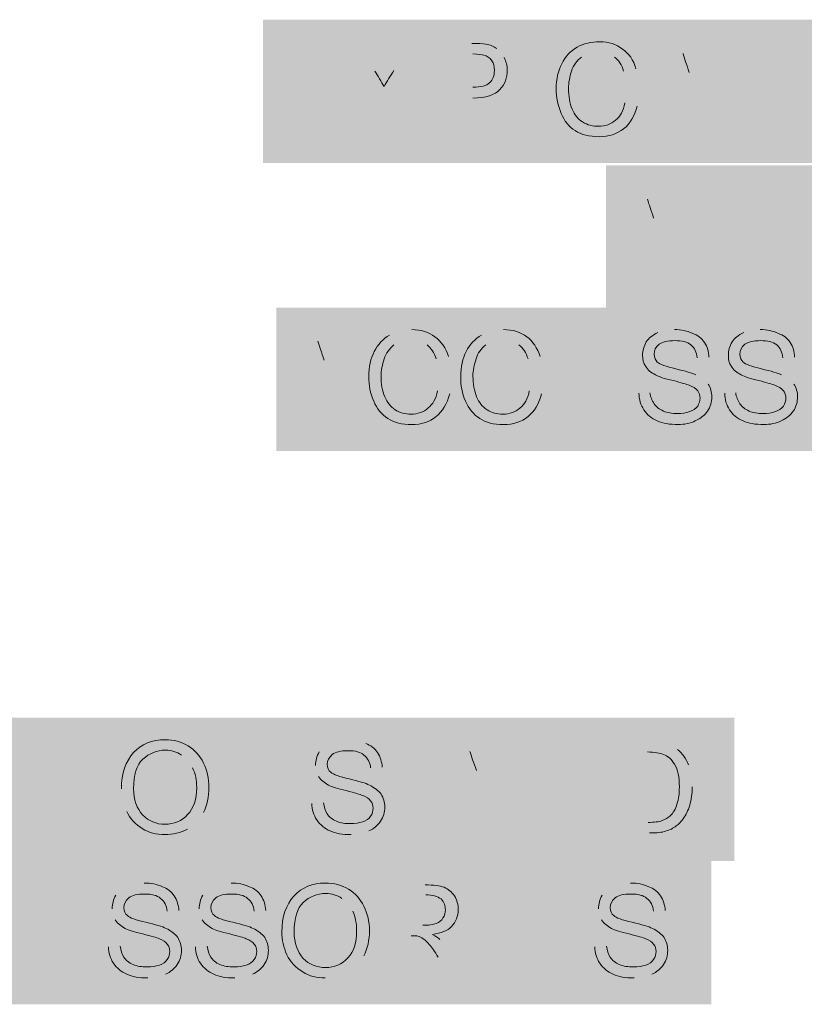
# Model space of a CAD drawing. Header units: inches. Extents: x -455 to 219, y -7 to 215.
# Tile 17 of 33: x -303 to -286, y 33 to 55. Entities that reach past the tile are written whole.
import ezdxf

# ---------------------------------------------------------------- set-up
doc = ezdxf.new("R2010")
doc.units = ezdxf.units.IN
doc.header["$MEASUREMENT"] = 0
doc.layers.add('PDF_Geometry', color=7, linetype='Continuous')
doc.layers.add('PDF_Solid Fills', color=7, linetype='Continuous')

msp = doc.modelspace()

# ---------------------------------------------------------------- hatches: boundary and pattern name
at = {"layer": 'PDF_Solid Fills', "transparency": 33554559}
for points in [[(-296.924466, 52.058584), (-296.924466, 53.847632), (-297.602136, 53.847632), (-297.602136, 54.07804), (-295.989282, 54.07804), (-295.989282, 53.847632), (-296.666951, 53.847632), (-296.666951, 52.058584)], [(-287.152468, 52.058584), (-287.152468, 54.07804), (-286.8814, 54.07804), (-286.8814, 52.288992), (-285.892002, 52.288992), (-285.892002, 52.058584)], [(-287.965671, 48.832876), (-287.965671, 50.852332), (-287.68105, 50.852332), (-286.623885, 49.266584), (-286.623885, 50.852332), (-286.366371, 50.852332), (-286.366371, 48.832876), (-286.637439, 48.832876), (-287.708157, 50.418623), (-287.708157, 48.832876)], [(-291.177826, 45.688488), (-291.177826, 47.707944), (-289.714059, 47.707944), (-289.714059, 47.477536), (-290.906758, 47.477536), (-290.906758, 46.85408), (-289.79538, 46.85408), (-289.79538, 46.610119), (-290.906758, 46.610119), (-290.906758, 45.918896), (-289.659846, 45.918896), (-289.659846, 45.688488)], [(-302.752426, 36.612192), (-302.752426, 38.40124), (-303.416542, 38.40124), (-303.416542, 38.631648), (-301.817242, 38.631648), (-301.817242, 38.40124), (-302.481358, 38.40124), (-302.481358, 36.612192)], [(-298.523766, 36.612192), (-298.523766, 38.631648), (-298.252699, 38.631648), (-297.18198, 37.0459), (-297.18198, 38.631648), (-296.924466, 38.631648), (-296.924466, 36.612192), (-297.209087, 36.612192), (-298.266252, 38.197939), (-298.266252, 36.612192)], [(-291.882603, 36.612192), (-291.882603, 38.631648), (-291.611535, 38.631648), (-290.540816, 37.0459), (-290.540816, 38.631648), (-290.283302, 38.631648), (-290.283302, 36.612192), (-290.567923, 36.612192), (-291.625088, 38.197939), (-291.625088, 36.612192)], [(-302.88796, 33.440697), (-302.88796, 35.460153), (-301.424193, 35.460153), (-301.424193, 35.229745), (-302.616892, 35.229745), (-302.616892, 34.606289), (-301.49196, 34.606289), (-301.49196, 34.362328), (-302.616892, 34.362328), (-302.616892, 33.671105), (-301.36998, 33.671105), (-301.36998, 33.440697)], [(-292.126564, 33.440697), (-292.126564, 35.460153), (-290.662797, 35.460153), (-290.662797, 35.229745), (-291.855496, 35.229745), (-291.855496, 34.606289), (-290.730564, 34.606289), (-290.730564, 34.362328), (-291.855496, 34.362328), (-291.855496, 33.671105), (-290.608583, 33.671105), (-290.608583, 33.440697)]]:
    msp.add_hatch(color=256, dxfattribs=at).paths.add_polyline_path(points)
h = msp.add_hatch(color=256, dxfattribs=at)
h.paths.add_polyline_path([(-295.135418, 52.058584), (-295.135418, 52.912448), (-295.921515, 54.07804), (-295.596233, 54.07804), (-295.189631, 53.468137)], flags=0)
h.paths.add_polyline_path([(-294.769476, 53.48169), (-294.376427, 54.07804), (-294.064699, 54.07804), (-294.86435, 52.912448), (-294.86435, 52.058584), (-295.135418, 52.058584)], flags=0)
h = msp.add_hatch(color=256, dxfattribs=at)
h.paths.add_polyline_path([(-293.807185, 52.058584), (-293.807185, 54.07804), (-293.048195, 54.07804)], flags=0)
h.paths.add_polyline_path([(-292.329865, 53.766312, 0.109772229), (-292.492505, 53.969613)], flags=0)
h.paths.add_polyline_path([(-293.021088, 52.871788), (-293.54967, 52.871788), (-293.54967, 52.058584), (-293.807185, 52.058584)], flags=0)
h.paths.add_polyline_path([(-293.54967, 53.115749), (-293.021088, 53.115749)], flags=0)
h.paths.add_polyline_path([(-293.021088, 53.847632), (-293.54967, 53.847632), (-293.54967, 53.115749)], flags=0)
h = msp.add_hatch(color=256, dxfattribs=at)
h.paths.add_polyline_path([(-289.293904, 52.058584), (-288.507807, 54.07804), (-288.223186, 54.07804), (-287.396429, 52.058584), (-287.694603, 52.058584), (-287.938565, 52.668487), (-288.778875, 52.668487), (-289.009283, 52.058584)], flags=0)
h.paths.add_polyline_path([(-288.711108, 52.885341), (-288.019885, 52.885341), (-288.236739, 53.44103)], flags=0)
h.paths.add_polyline_path([(-288.4807, 53.48169, 0.02476539), (-288.372273, 53.861185)], flags=0)
h.paths.add_polyline_path([(-288.4807, 53.48169), (-288.711108, 52.885341)], flags=0)
h = msp.add_hatch(color=256, dxfattribs=at)
h.paths.add_polyline_path([(-289.659846, 52.76336), (-289.388778, 52.695593)], flags=0)
h.paths.add_polyline_path([(-289.415885, 53.522351), (-289.686953, 53.468137)], flags=0)
h.paths.add_polyline_path([(-289.890253, 53.779865, 0.162421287), (-290.229088, 53.888292)], flags=0)
h.paths.add_polyline_path([(-290.229088, 53.888292, 0.140263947), (-290.622137, 53.779865)], flags=0)
h = msp.add_hatch(color=256, dxfattribs=at)
h.paths.add_polyline_path([(-290.080001, 48.832876), (-289.307457, 50.852332), (-289.009283, 50.852332), (-288.182526, 48.832876), (-288.494254, 48.832876), (-288.724661, 49.442778), (-289.578525, 49.442778), (-289.79538, 48.832876)], flags=0)
h.paths.add_polyline_path([(-289.497205, 49.659633), (-288.805982, 49.659633), (-289.022836, 50.215322)], flags=0)
h.paths.add_polyline_path([(-289.266797, 50.255982, 0.02476539), (-289.15837, 50.635477)], flags=0)
h.paths.add_polyline_path([(-289.266797, 50.255982), (-289.497205, 49.659633)], flags=0)
h = msp.add_hatch(color=256, dxfattribs=at)
h.paths.add_polyline_path([(-285.919109, 48.832876), (-285.919109, 50.852332), (-285.227885, 50.852332)], flags=0)
h.paths.add_polyline_path([(-284.861944, 50.825225, 0.0410016), (-285.227885, 50.852332)], flags=0)
h.paths.add_polyline_path([(-284.563769, 50.676137, 0.10911096), (-284.861944, 50.825225)], flags=0)
h.paths.add_polyline_path([(-285.187225, 48.832876), (-285.919109, 48.832876)], flags=0)
h.paths.add_polyline_path([(-285.661594, 49.063283), (-285.227885, 49.063283)], flags=0)
h.paths.add_polyline_path([(-285.227885, 50.621924), (-285.661594, 50.621924), (-285.661594, 49.063283)], flags=0)
h = msp.add_hatch(color=256, dxfattribs=at)
h.paths.add_polyline_path([(-293.807185, 46.393264), (-293.536117, 46.325497)], flags=0)
h.paths.add_polyline_path([(-294.376427, 47.748604, 0.127463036), (-294.86435, 47.626623)], flags=0)
h.paths.add_polyline_path([(-293.563224, 47.152255), (-293.834292, 47.098041)], flags=0)
h.paths.add_polyline_path([(-294.037593, 47.409769, 0.162421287), (-294.376427, 47.518196)], flags=0)
h.paths.add_polyline_path([(-294.376427, 47.518196, 0.140263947), (-294.769476, 47.409769)], flags=0)
h = msp.add_hatch(color=256, dxfattribs=at)
h.paths.add_polyline_path([(-291.774175, 46.393264), (-291.503108, 46.325497)], flags=0)
h.paths.add_polyline_path([(-292.343418, 47.748604, 0.127463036), (-292.83134, 47.626623)], flags=0)
h.paths.add_polyline_path([(-291.530214, 47.152255), (-291.801282, 47.098041)], flags=0)
h.paths.add_polyline_path([(-292.004583, 47.409769, 0.162421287), (-292.343418, 47.518196)], flags=0)
h.paths.add_polyline_path([(-292.343418, 47.518196, 0.140263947), (-292.736467, 47.409769)], flags=0)
h = msp.add_hatch(color=256, dxfattribs=at)
h.paths.add_polyline_path([(-289.348118, 46.339051), (-289.104157, 46.352604)], flags=0)
h.paths.add_polyline_path([(-288.562021, 47.748604, 0.090652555), (-288.927962, 47.680837)], flags=0)
h.paths.add_polyline_path([(-287.803031, 47.138701), (-288.060545, 47.125148)], flags=0)
h.paths.add_polyline_path([(-287.816584, 46.542352, 0.120427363), (-288.087652, 46.745653)], flags=0)
h = msp.add_hatch(color=256, dxfattribs=at)
h.paths.add_polyline_path([(-287.450642, 46.339051), (-287.206681, 46.352604)], flags=0)
h.paths.add_polyline_path([(-286.664545, 47.748604, 0.090652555), (-287.030487, 47.680837)], flags=0)
h.paths.add_polyline_path([(-285.905555, 47.138701), (-286.16307, 47.125148)], flags=0)
h.paths.add_polyline_path([(-285.919109, 46.542352, 0.120427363), (-286.190176, 46.745653)], flags=0)
h = msp.add_hatch(color=256, dxfattribs=at)
h.paths.add_polyline_path([(-297.371728, 45.688488), (-296.599184, 47.707944), (-296.30101, 47.707944), (-295.474252, 45.688488), (-295.785981, 45.688488), (-296.016388, 46.298391), (-296.870252, 46.298391), (-297.087107, 45.688488)], flags=0)
h.paths.add_polyline_path([(-296.788932, 46.515245), (-296.097709, 46.515245), (-296.314563, 47.070934)], flags=0)
h.paths.add_polyline_path([(-296.558524, 47.111594, 0.02476539), (-296.450097, 47.491089)], flags=0)
h.paths.add_polyline_path([(-296.558524, 47.111594), (-296.788932, 46.515245)], flags=0)
h = msp.add_hatch(color=256, dxfattribs=at)
h.paths.add_polyline_path([(-296.585631, 37.262755), (-296.328116, 37.276308)], flags=0)
h.paths.add_polyline_path([(-296.504311, 38.103065, 0.126796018), (-296.436544, 37.859104)], flags=0)
h.paths.add_polyline_path([(-296.165476, 38.604541, 0.106354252), (-296.42299, 38.40124)], flags=0)
h.paths.add_polyline_path([(-295.785981, 38.672308, 0.087269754), (-296.165476, 38.604541)], flags=0)
h.paths.add_polyline_path([(-295.392932, 38.590987, 0.109555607), (-295.785981, 38.672308)], flags=0)
h.paths.add_polyline_path([(-295.02699, 38.062405), (-295.284505, 38.048852)], flags=0)
h.paths.add_polyline_path([(-295.718214, 36.571531, 0.109555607), (-295.325165, 36.652852)], flags=0)
h = msp.add_hatch(color=256, dxfattribs=at)
h.paths.add_polyline_path([(-294.010486, 36.612192), (-293.224389, 38.631648), (-292.939767, 38.631648), (-292.11301, 36.612192), (-292.411185, 36.612192), (-292.655146, 37.222094), (-293.495457, 37.222094), (-293.725864, 36.612192)], flags=0)
h.paths.add_polyline_path([(-293.414136, 37.438949), (-292.736467, 37.438949), (-292.939767, 37.994638)], flags=0)
h.paths.add_polyline_path([(-293.197282, 38.035298, 0.02476539), (-293.088855, 38.414793)], flags=0)
h.paths.add_polyline_path([(-293.197282, 38.035298), (-293.414136, 37.438949)], flags=0)
h = msp.add_hatch(color=256, dxfattribs=at)
h.paths.add_polyline_path([(-289.849593, 36.612192), (-289.849593, 38.631648), (-289.15837, 38.631648)], flags=0)
h.paths.add_polyline_path([(-288.792428, 38.604541, 0.0410016), (-289.15837, 38.631648)], flags=0)
h.paths.add_polyline_path([(-288.494254, 38.455453, 0.122929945), (-288.792428, 38.604541)], flags=0)
h.paths.add_polyline_path([(-288.168972, 37.628696, 0.087901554), (-288.250293, 38.116619)], flags=0)
h.paths.add_polyline_path([(-289.11771, 36.612192), (-289.849593, 36.612192)], flags=0)
h.paths.add_polyline_path([(-289.578525, 36.842599), (-289.144817, 36.842599)], flags=0)
h.paths.add_polyline_path([(-289.15837, 38.40124), (-289.578525, 38.40124), (-289.578525, 36.842599)], flags=0)
h = msp.add_hatch(color=256, dxfattribs=at)
h.paths.add_polyline_path([(-299.33697, 36.693512, 0.155382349), (-298.984582, 37.059454)], flags=0)
h.paths.add_polyline_path([(-300.800737, 37.588036, 0.119491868), (-300.678756, 37.086561)], flags=0)
h.paths.add_polyline_path([(-299.228543, 38.048852, 0.152961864), (-299.472504, 38.333473)], flags=0)
h = msp.add_hatch(color=256, dxfattribs=at)
h.paths.add_polyline_path([(-301.085358, 34.09126), (-300.827844, 34.104813)], flags=0)
h.paths.add_polyline_path([(-301.004038, 34.931571, 0.126796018), (-300.936271, 34.687609)], flags=0)
h.paths.add_polyline_path([(-300.665203, 35.433046, 0.106354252), (-300.922718, 35.229745)], flags=0)
h.paths.add_polyline_path([(-300.299261, 35.500813, 0.090652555), (-300.665203, 35.433046)], flags=0)
h.paths.add_polyline_path([(-299.526718, 34.89091), (-299.784232, 34.877357)], flags=0)
h.paths.add_polyline_path([(-300.217941, 33.400037, 0.109555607), (-299.824892, 33.481357)], flags=0)
h = msp.add_hatch(color=256, dxfattribs=at)
h.paths.add_polyline_path([(-299.160776, 34.09126), (-298.903262, 34.104813)], flags=0)
h.paths.add_polyline_path([(-299.079456, 34.931571, 0.126796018), (-299.011689, 34.687609)], flags=0)
h.paths.add_polyline_path([(-298.740621, 35.433046, 0.106354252), (-298.998135, 35.229745)], flags=0)
h.paths.add_polyline_path([(-298.374679, 35.500813, 0.090652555), (-298.740621, 35.433046)], flags=0)
h.paths.add_polyline_path([(-297.602136, 34.89091), (-297.85965, 34.877357)], flags=0)
h.paths.add_polyline_path([(-298.293359, 33.400037, 0.109555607), (-297.90031, 33.481357)], flags=0)
h = msp.add_hatch(color=256, dxfattribs=at)
h.paths.add_polyline_path([(-294.972777, 33.440697), (-294.972777, 35.460153), (-294.078253, 35.460153)], flags=0)
h.paths.add_polyline_path([(-293.536117, 33.982833, 0.055136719), (-293.752971, 34.253901)], flags=0)
h.paths.add_polyline_path([(-293.536117, 33.982833), (-293.183729, 33.440697), (-293.522564, 33.440697), (-293.793631, 33.860852)], flags=0)
h.paths.add_polyline_path([(-294.389981, 34.335221), (-294.701709, 34.335221), (-294.701709, 33.440697), (-294.972777, 33.440697)], flags=0)
h.paths.add_polyline_path([(-294.701709, 34.565629), (-294.132466, 34.565629)], flags=0)
h.paths.add_polyline_path([(-294.064699, 35.243299), (-294.701709, 35.243299), (-294.701709, 34.565629)], flags=0)
h = msp.add_hatch(color=256, dxfattribs=at)
h.paths.add_polyline_path([(-290.323962, 34.09126), (-290.066448, 34.104813)], flags=0)
h.paths.add_polyline_path([(-290.242642, 34.931571, 0.126796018), (-290.174875, 34.687609)], flags=0)
h.paths.add_polyline_path([(-289.903807, 35.433046, 0.106354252), (-290.161321, 35.229745)], flags=0)
h.paths.add_polyline_path([(-289.537865, 35.500813, 0.090652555), (-289.903807, 35.433046)], flags=0)
h.paths.add_polyline_path([(-288.765322, 34.89091), (-289.022836, 34.877357)], flags=0)
h.paths.add_polyline_path([(-289.456545, 33.400037, 0.109555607), (-289.063496, 33.481357)], flags=0)
h = msp.add_hatch(color=256, dxfattribs=at)
h.paths.add_polyline_path([(-295.785981, 33.522017, 0.155382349), (-295.433592, 33.887959)], flags=0)
h.paths.add_polyline_path([(-296.287456, 33.400037, 0.119491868), (-295.785981, 33.522017)], flags=0)
h.paths.add_polyline_path([(-295.677553, 34.877357, 0.152961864), (-295.921515, 35.161978)], flags=0)

# ---------------------------------------------------------------- linework, layer by layer
at = {"layer": 'PDF_Geometry', "lineweight": 9}
for points in [[(-293.048195, 54.07804), (-292.912661, 54.07804), (-292.804234, 54.07804), (-292.736467, 54.064486)], [(-292.736467, 54.064486), (-292.641593, 54.050933), (-292.560272, 54.010273), (-292.492505, 53.969613)], [(-290.717011, 53.996719), (-290.567923, 54.07804), (-290.405283, 54.1187), (-290.215535, 54.1187)], [(-290.215535, 54.1187), (-290.012234, 54.1187), (-289.849593, 54.064486), (-289.714059, 53.956059)], [(-292.777127, 53.820525), (-292.817787, 53.834079), (-292.899107, 53.847632), (-293.021088, 53.847632)], [(-292.600933, 53.698545), (-292.655146, 53.766312), (-292.70936, 53.806972), (-292.777127, 53.820525)], [(-291.055846, 53.630778), (-290.974525, 53.793418), (-290.866098, 53.915399), (-290.717011, 53.996719)], [(-289.714059, 53.956059), (-289.564972, 53.861185), (-289.470098, 53.712098), (-289.415885, 53.522351)], [(-288.236739, 53.44103), (-288.290953, 53.617224), (-288.345166, 53.752758), (-288.372273, 53.861185)], [(-292.546719, 53.48169), (-292.546719, 53.576564), (-292.560272, 53.644331), (-292.600933, 53.698545)], [(-292.329865, 53.766312), (-292.289205, 53.684991), (-292.262098, 53.590117), (-292.262098, 53.495244)], [(-291.177826, 53.075088), (-291.177826, 53.291943), (-291.137166, 53.48169), (-291.055846, 53.630778)], [(-290.622137, 53.779865), (-290.717011, 53.698545), (-290.798331, 53.603671), (-290.838991, 53.468137)], [(-289.686953, 53.468137), (-289.727613, 53.603671), (-289.79538, 53.712098), (-289.890253, 53.779865)], [(-295.189631, 53.468137), (-295.121864, 53.35971), (-295.054097, 53.237729), (-294.98633, 53.129302)], [(-294.98633, 53.129302), (-294.932117, 53.237729), (-294.850796, 53.346156), (-294.769476, 53.48169)], [(-292.655146, 53.210622), (-292.573826, 53.278389), (-292.546719, 53.373263), (-292.546719, 53.48169)], [(-292.262098, 53.495244), (-292.262098, 53.31905), (-292.316311, 53.169962), (-292.424738, 53.061535)], [(-290.838991, 53.468137), (-290.879651, 53.346156), (-290.906758, 53.210622), (-290.906758, 53.088642)], [(-293.021088, 53.115749), (-292.844894, 53.115749), (-292.722913, 53.142855), (-292.655146, 53.210622)], [(-292.424738, 53.061535), (-292.533166, 52.939555), (-292.736467, 52.871788), (-293.021088, 52.871788)], [(-291.069399, 52.532953), (-291.137166, 52.709147), (-291.177826, 52.885341), (-291.177826, 53.075088)], [(-290.906758, 53.088642), (-290.906758, 52.912448), (-290.879651, 52.76336), (-290.825438, 52.627826)], [(-289.863147, 52.383865), (-289.768273, 52.465186), (-289.686953, 52.587166), (-289.659846, 52.76336)], [(-290.757671, 52.153458), (-290.893205, 52.234778), (-291.001632, 52.370312), (-291.069399, 52.532953)], [(-290.825438, 52.627826), (-290.771224, 52.505846), (-290.703457, 52.410972), (-290.59503, 52.343205)], [(-289.388778, 52.695593), (-289.442991, 52.478739), (-289.537865, 52.302545), (-289.686953, 52.194118)], [(-290.59503, 52.343205), (-290.486603, 52.275438), (-290.364622, 52.248331), (-290.242642, 52.248331)], [(-290.242642, 52.248331), (-290.093554, 52.248331), (-289.971574, 52.288992), (-289.863147, 52.383865)], [(-290.229088, 52.017924), (-290.445943, 52.017924), (-290.622137, 52.058584), (-290.757671, 52.153458)], [(-289.686953, 52.194118), (-289.83604, 52.072137), (-290.012234, 52.017924), (-290.229088, 52.017924)], [(-289.022836, 50.215322), (-289.07705, 50.391516), (-289.131263, 50.52705), (-289.15837, 50.635477)], [(-294.376427, 47.748604), (-294.173127, 47.748604), (-293.996932, 47.69439), (-293.861398, 47.585963)], [(-292.343418, 47.748604), (-292.140117, 47.748604), (-291.963923, 47.69439), (-291.828389, 47.585963)], [(-288.562021, 47.748604), (-288.412933, 47.748604), (-288.277399, 47.721497), (-288.168972, 47.667284)], [(-286.664545, 47.748604), (-286.515458, 47.748604), (-286.379924, 47.721497), (-286.271497, 47.667284)], [(-295.203185, 47.260682), (-295.121864, 47.423322), (-295.013437, 47.545303), (-294.86435, 47.626623)], [(-293.861398, 47.585963), (-293.725864, 47.491089), (-293.617437, 47.342002), (-293.563224, 47.152255)], [(-293.170175, 47.260682), (-293.088855, 47.423322), (-292.980428, 47.545303), (-292.83134, 47.626623)], [(-291.828389, 47.585963), (-291.692855, 47.491089), (-291.597981, 47.342002), (-291.530214, 47.152255)], [(-289.185477, 47.477536), (-289.131263, 47.558856), (-289.049943, 47.626623), (-288.927962, 47.680837)], [(-288.548467, 47.504643), (-288.711108, 47.504643), (-288.833089, 47.477536), (-288.900856, 47.423322)], [(-288.196079, 47.409769), (-288.277399, 47.477536), (-288.39938, 47.504643), (-288.548467, 47.504643)], [(-288.168972, 47.667284), (-288.046992, 47.626623), (-287.965671, 47.558856), (-287.897904, 47.463983)], [(-287.288002, 47.477536), (-287.233788, 47.558856), (-287.152468, 47.626623), (-287.030487, 47.680837)], [(-286.650992, 47.504643), (-286.813633, 47.504643), (-286.935613, 47.477536), (-287.00338, 47.423322)], [(-286.298604, 47.409769), (-286.379924, 47.477536), (-286.501905, 47.504643), (-286.650992, 47.504643)], [(-286.271497, 47.667284), (-286.149516, 47.626623), (-286.068196, 47.558856), (-286.000429, 47.463983)], [(-296.314563, 47.070934), (-296.368777, 47.247128), (-296.42299, 47.382662), (-296.450097, 47.491089)], [(-294.769476, 47.409769), (-294.86435, 47.328449), (-294.94567, 47.233575), (-294.98633, 47.098041)], [(-293.834292, 47.098041), (-293.874952, 47.233575), (-293.942719, 47.342002), (-294.037593, 47.409769)], [(-292.736467, 47.409769), (-292.844894, 47.328449), (-292.912661, 47.233575), (-292.953321, 47.098041)], [(-291.801282, 47.098041), (-291.841942, 47.233575), (-291.909709, 47.342002), (-292.004583, 47.409769)], [(-289.266797, 47.179361), (-289.266797, 47.287789), (-289.23969, 47.382662), (-289.185477, 47.477536)], [(-288.900856, 47.423322), (-288.982176, 47.355556), (-289.009283, 47.287789), (-289.009283, 47.206468)], [(-288.060545, 47.125148), (-288.074098, 47.247128), (-288.114759, 47.342002), (-288.196079, 47.409769)], [(-287.897904, 47.463983), (-287.830137, 47.369109), (-287.803031, 47.260682), (-287.803031, 47.138701)], [(-287.369322, 47.179361), (-287.369322, 47.287789), (-287.342215, 47.382662), (-287.288002, 47.477536)], [(-287.00338, 47.423322), (-287.084701, 47.355556), (-287.111807, 47.287789), (-287.111807, 47.206468)], [(-286.16307, 47.125148), (-286.176623, 47.247128), (-286.217283, 47.342002), (-286.298604, 47.409769)], [(-286.000429, 47.463983), (-285.932662, 47.369109), (-285.905555, 47.260682), (-285.905555, 47.138701)], [(-295.325165, 46.704993), (-295.325165, 46.921847), (-295.284505, 47.111594), (-295.203185, 47.260682)], [(-294.98633, 47.098041), (-295.02699, 46.97606), (-295.054097, 46.840526), (-295.054097, 46.718546)], [(-293.292156, 46.704993), (-293.292156, 46.921847), (-293.251496, 47.111594), (-293.170175, 47.260682)], [(-292.953321, 47.098041), (-292.993981, 46.97606), (-293.021088, 46.840526), (-293.021088, 46.718546)], [(-289.19903, 46.9354), (-289.253244, 47.003167), (-289.266797, 47.098041), (-289.266797, 47.179361)], [(-289.009283, 47.206468), (-289.009283, 47.125148), (-288.982176, 47.070934), (-288.941516, 47.030274)], [(-287.301555, 46.9354), (-287.355768, 47.003167), (-287.369322, 47.098041), (-287.369322, 47.179361)], [(-287.111807, 47.206468), (-287.111807, 47.125148), (-287.084701, 47.070934), (-287.04404, 47.030274)], [(-288.982176, 46.745653), (-289.07705, 46.799866), (-289.15837, 46.85408), (-289.19903, 46.9354)], [(-288.941516, 47.030274), (-288.887302, 46.97606), (-288.751768, 46.9354), (-288.534914, 46.881187)], [(-288.534914, 46.881187), (-288.31806, 46.826973), (-288.168972, 46.786313), (-288.087652, 46.745653)], [(-287.084701, 46.745653), (-287.179574, 46.799866), (-287.260895, 46.85408), (-287.301555, 46.9354)], [(-287.04404, 47.030274), (-286.989827, 46.97606), (-286.854293, 46.9354), (-286.637439, 46.881187)], [(-286.637439, 46.881187), (-286.420584, 46.826973), (-286.271497, 46.786313), (-286.190176, 46.745653)], [(-295.216738, 46.162857), (-295.298058, 46.339051), (-295.325165, 46.515245), (-295.325165, 46.704993)], [(-295.054097, 46.718546), (-295.054097, 46.542352), (-295.02699, 46.393264), (-294.972777, 46.25773)], [(-293.183729, 46.162857), (-293.265049, 46.339051), (-293.292156, 46.515245), (-293.292156, 46.704993)], [(-293.021088, 46.718546), (-293.021088, 46.542352), (-292.993981, 46.393264), (-292.939767, 46.25773)], [(-288.589128, 46.623672), (-288.778875, 46.664332), (-288.914409, 46.704993), (-288.982176, 46.745653)], [(-286.691652, 46.623672), (-286.8814, 46.664332), (-287.016934, 46.704993), (-287.084701, 46.745653)], [(-288.236739, 46.515245), (-288.290953, 46.542352), (-288.412933, 46.569459), (-288.589128, 46.623672)], [(-288.046992, 46.393264), (-288.087652, 46.447478), (-288.155419, 46.488138), (-288.236739, 46.515245)], [(-287.816584, 46.542352), (-287.76237, 46.461031), (-287.735264, 46.366158), (-287.735264, 46.25773)], [(-286.339264, 46.515245), (-286.393477, 46.542352), (-286.515458, 46.569459), (-286.691652, 46.623672)], [(-286.149516, 46.393264), (-286.190176, 46.447478), (-286.257943, 46.488138), (-286.339264, 46.515245)], [(-285.919109, 46.542352), (-285.864895, 46.461031), (-285.837788, 46.366158), (-285.837788, 46.25773)], [(-294.972777, 46.25773), (-294.918563, 46.13575), (-294.850796, 46.040876), (-294.742369, 45.973109)], [(-294.010486, 46.013769), (-293.915612, 46.09509), (-293.834292, 46.21707), (-293.807185, 46.393264)], [(-293.536117, 46.325497), (-293.59033, 46.108643), (-293.698758, 45.932449), (-293.834292, 45.824022)], [(-292.939767, 46.25773), (-292.885554, 46.13575), (-292.817787, 46.040876), (-292.70936, 45.973109)], [(-291.977476, 46.013769), (-291.882603, 46.09509), (-291.801282, 46.21707), (-291.774175, 46.393264)], [(-291.503108, 46.325497), (-291.557321, 46.108643), (-291.665748, 45.932449), (-291.801282, 45.824022)], [(-289.23969, 45.973109), (-289.307457, 46.081536), (-289.348118, 46.203517), (-289.348118, 46.339051)], [(-289.104157, 46.352604), (-289.090603, 46.25773), (-289.063496, 46.17641), (-289.009283, 46.108643)], [(-287.992778, 46.230624), (-287.992778, 46.298391), (-288.019885, 46.352604), (-288.046992, 46.393264)], [(-288.046992, 46.05443), (-288.019885, 46.108643), (-287.992778, 46.17641), (-287.992778, 46.230624)], [(-287.735264, 46.25773), (-287.735264, 46.149303), (-287.76237, 46.040876), (-287.830137, 45.946002)], [(-287.342215, 45.973109), (-287.409982, 46.081536), (-287.450642, 46.203517), (-287.450642, 46.339051)], [(-287.206681, 46.352604), (-287.193128, 46.25773), (-287.166021, 46.17641), (-287.111807, 46.108643)], [(-286.095303, 46.230624), (-286.095303, 46.298391), (-286.122409, 46.352604), (-286.149516, 46.393264)], [(-286.149516, 46.05443), (-286.122409, 46.108643), (-286.095303, 46.17641), (-286.095303, 46.230624)], [(-285.837788, 46.25773), (-285.837788, 46.149303), (-285.864895, 46.040876), (-285.932662, 45.946002)], [(-294.90501, 45.783362), (-295.040544, 45.864682), (-295.148971, 46.000216), (-295.216738, 46.162857)], [(-294.389981, 45.878235), (-294.240893, 45.878235), (-294.118913, 45.918896), (-294.010486, 46.013769)], [(-292.872001, 45.783362), (-293.007534, 45.864682), (-293.115962, 46.000216), (-293.183729, 46.162857)], [(-292.356971, 45.878235), (-292.207884, 45.878235), (-292.085904, 45.918896), (-291.977476, 46.013769)], [(-289.009283, 46.108643), (-288.968623, 46.040876), (-288.900856, 45.986663), (-288.805982, 45.946002)], [(-288.223186, 45.932449), (-288.155419, 45.959556), (-288.087652, 46.000216), (-288.046992, 46.05443)], [(-287.111807, 46.108643), (-287.071147, 46.040876), (-287.00338, 45.986663), (-286.908506, 45.946002)], [(-286.32571, 45.932449), (-286.257943, 45.959556), (-286.190176, 46.000216), (-286.149516, 46.05443)], [(-294.376427, 45.647828), (-294.593282, 45.647828), (-294.769476, 45.688488), (-294.90501, 45.783362)], [(-294.742369, 45.973109), (-294.633942, 45.905342), (-294.525515, 45.878235), (-294.389981, 45.878235)], [(-293.834292, 45.824022), (-293.983379, 45.702041), (-294.159573, 45.647828), (-294.376427, 45.647828)], [(-292.343418, 45.647828), (-292.560272, 45.647828), (-292.736467, 45.688488), (-292.872001, 45.783362)], [(-292.70936, 45.973109), (-292.600933, 45.905342), (-292.492505, 45.878235), (-292.356971, 45.878235)], [(-291.801282, 45.824022), (-291.95037, 45.702041), (-292.126564, 45.647828), (-292.343418, 45.647828)], [(-288.941516, 45.729148), (-289.07705, 45.783362), (-289.171924, 45.864682), (-289.23969, 45.973109)], [(-288.805982, 45.946002), (-288.724661, 45.905342), (-288.616234, 45.891789), (-288.494254, 45.891789)], [(-288.494254, 45.891789), (-288.39938, 45.891789), (-288.304506, 45.905342), (-288.223186, 45.932449)], [(-287.830137, 45.946002), (-287.897904, 45.851129), (-287.979225, 45.783362), (-288.101205, 45.729148)], [(-287.04404, 45.729148), (-287.179574, 45.783362), (-287.274448, 45.864682), (-287.342215, 45.973109)], [(-286.908506, 45.946002), (-286.827186, 45.905342), (-286.718759, 45.891789), (-286.596778, 45.891789)], [(-286.596778, 45.891789), (-286.501905, 45.891789), (-286.407031, 45.905342), (-286.32571, 45.932449)], [(-285.932662, 45.946002), (-286.000429, 45.851129), (-286.081749, 45.783362), (-286.20373, 45.729148)], [(-288.4807, 45.647828), (-288.670448, 45.647828), (-288.819535, 45.674934), (-288.941516, 45.729148)], [(-288.101205, 45.729148), (-288.209632, 45.674934), (-288.345166, 45.647828), (-288.4807, 45.647828)], [(-286.583225, 45.647828), (-286.772972, 45.647828), (-286.92206, 45.674934), (-287.04404, 45.729148)], [(-286.20373, 45.729148), (-286.312157, 45.674934), (-286.447691, 45.647828), (-286.583225, 45.647828)]]:
    msp.add_open_spline(points, degree=3, dxfattribs=at)
at = {"layer": 'PDF_Geometry', "lineweight": 18}
for points in [[(-300.529669, 38.387686), (-300.353475, 38.577434), (-300.123067, 38.672308), (-299.824892, 38.672308)], [(-299.824892, 38.672308), (-299.648698, 38.672308), (-299.472504, 38.631648), (-299.323417, 38.536774)], [(-295.392932, 38.590987), (-295.284505, 38.550327), (-295.189631, 38.48256), (-295.135418, 38.387686)], [(-300.800737, 37.588036), (-300.800737, 37.926871), (-300.705863, 38.197939), (-300.529669, 38.387686)], [(-299.824892, 38.4419), (-300.01464, 38.4419), (-300.177281, 38.374133), (-300.326368, 38.238599)], [(-299.472504, 38.333473), (-299.580931, 38.40124), (-299.689359, 38.4419), (-299.824892, 38.4419)], [(-299.323417, 38.536774), (-299.174329, 38.4419), (-299.065902, 38.31992), (-298.984582, 38.157279)], [(-296.504311, 38.103065), (-296.504311, 38.211492), (-296.477204, 38.306366), (-296.42299, 38.40124)], [(-295.785981, 38.428347), (-295.948621, 38.428347), (-296.057048, 38.40124), (-296.138369, 38.347026)], [(-295.433592, 38.333473), (-295.501359, 38.40124), (-295.62334, 38.428347), (-295.785981, 38.428347)], [(-295.135418, 38.387686), (-295.067651, 38.292813), (-295.040544, 38.184386), (-295.02699, 38.062405)], [(-292.939767, 37.994638), (-293.007534, 38.170832), (-293.061748, 38.306366), (-293.088855, 38.414793)], [(-288.805982, 38.347026), (-288.887302, 38.374133), (-288.995729, 38.40124), (-289.15837, 38.40124)], [(-288.494254, 38.455453), (-288.385827, 38.374133), (-288.304506, 38.252153), (-288.250293, 38.116619)], [(-300.326368, 38.238599), (-300.461902, 38.116619), (-300.529669, 37.899764), (-300.529669, 37.588036)], [(-298.984582, 38.157279), (-298.903262, 37.994638), (-298.862601, 37.818444), (-298.862601, 37.615143)], [(-296.138369, 38.347026), (-296.206136, 38.279259), (-296.246796, 38.211492), (-296.246796, 38.130172)], [(-295.284505, 38.048852), (-295.298058, 38.170832), (-295.352272, 38.265706), (-295.433592, 38.333473)], [(-288.562021, 38.130172), (-288.629788, 38.238599), (-288.711108, 38.31992), (-288.805982, 38.347026)], [(-299.133669, 37.615143), (-299.133669, 37.777784), (-299.160776, 37.926871), (-299.228543, 38.048852)], [(-296.246796, 38.130172), (-296.246796, 38.048852), (-296.219689, 37.994638), (-296.165476, 37.953978)], [(-296.165476, 37.953978), (-296.111262, 37.899764), (-295.975728, 37.859104), (-295.758874, 37.80489)], [(-288.453594, 37.628696), (-288.453594, 37.845551), (-288.4807, 38.008191), (-288.562021, 38.130172)], [(-296.219689, 37.669357), (-296.314563, 37.72357), (-296.38233, 37.777784), (-296.436544, 37.859104)], [(-295.758874, 37.80489), (-295.542019, 37.750677), (-295.392932, 37.710017), (-295.311612, 37.669357)], [(-300.529669, 37.588036), (-300.529669, 37.344075), (-300.461902, 37.154327), (-300.326368, 37.00524)], [(-299.33697, 37.018794), (-299.201436, 37.154327), (-299.133669, 37.357628), (-299.133669, 37.615143)], [(-298.862601, 37.615143), (-298.862601, 37.411842), (-298.903262, 37.222094), (-298.984582, 37.059454)], [(-295.826641, 37.547376), (-296.016388, 37.588036), (-296.138369, 37.628696), (-296.219689, 37.669357)], [(-295.460699, 37.438949), (-295.514913, 37.466056), (-295.636893, 37.493162), (-295.826641, 37.547376)], [(-295.311612, 37.669357), (-295.203185, 37.615143), (-295.108311, 37.547376), (-295.054097, 37.466056)], [(-288.507807, 37.249201), (-288.467147, 37.357628), (-288.453594, 37.479609), (-288.453594, 37.628696)], [(-288.168972, 37.628696), (-288.168972, 37.479609), (-288.196079, 37.344075), (-288.223186, 37.222094)], [(-296.477204, 36.896813), (-296.544971, 37.00524), (-296.585631, 37.127221), (-296.585631, 37.262755)], [(-296.328116, 37.276308), (-296.314563, 37.181434), (-296.287456, 37.100114), (-296.246796, 37.032347)], [(-295.284505, 37.316968), (-295.325165, 37.371182), (-295.379379, 37.411842), (-295.460699, 37.438949)], [(-295.230291, 37.154327), (-295.230291, 37.222094), (-295.243845, 37.276308), (-295.284505, 37.316968)], [(-295.054097, 37.466056), (-294.999884, 37.384735), (-294.972777, 37.289861), (-294.972777, 37.181434)], [(-300.339922, 36.707065), (-300.489009, 36.801939), (-300.610989, 36.92392), (-300.678756, 37.086561)], [(-295.284505, 36.978133), (-295.243845, 37.032347), (-295.230291, 37.100114), (-295.230291, 37.154327)], [(-294.972777, 37.181434), (-294.972777, 37.073007), (-294.999884, 36.96458), (-295.067651, 36.869706)], [(-288.656894, 36.991687), (-288.589128, 37.0459), (-288.534914, 37.140774), (-288.507807, 37.249201)], [(-288.223186, 37.222094), (-288.263846, 37.100114), (-288.304506, 37.00524), (-288.372273, 36.92392)], [(-300.326368, 37.00524), (-300.190834, 36.869706), (-300.028193, 36.801939), (-299.838446, 36.801939)], [(-299.838446, 36.801939), (-299.635145, 36.801939), (-299.458951, 36.869706), (-299.33697, 37.018794)], [(-296.179029, 36.652852), (-296.30101, 36.707065), (-296.395883, 36.788386), (-296.477204, 36.896813)], [(-296.246796, 37.032347), (-296.206136, 36.96458), (-296.138369, 36.910366), (-296.043495, 36.869706)], [(-296.043495, 36.869706), (-295.948621, 36.829046), (-295.840194, 36.815493), (-295.731767, 36.815493)], [(-295.731767, 36.815493), (-295.62334, 36.815493), (-295.542019, 36.829046), (-295.460699, 36.856153)], [(-295.460699, 36.856153), (-295.379379, 36.88326), (-295.325165, 36.92392), (-295.284505, 36.978133)], [(-295.067651, 36.869706), (-295.121864, 36.774832), (-295.216738, 36.707065), (-295.325165, 36.652852)], [(-289.144817, 36.842599), (-289.009283, 36.842599), (-288.914409, 36.856153), (-288.833089, 36.88326)], [(-288.833089, 36.88326), (-288.765322, 36.910366), (-288.697555, 36.937473), (-288.656894, 36.991687)], [(-288.372273, 36.92392), (-288.426487, 36.842599), (-288.4807, 36.788386), (-288.548467, 36.747726)], [(-299.838446, 36.571531), (-300.028193, 36.571531), (-300.190834, 36.612192), (-300.339922, 36.707065)], [(-299.33697, 36.693512), (-299.486058, 36.612192), (-299.662252, 36.571531), (-299.838446, 36.571531)], [(-295.718214, 36.571531), (-295.907961, 36.571531), (-296.057048, 36.598638), (-296.179029, 36.652852)], [(-288.792428, 36.639298), (-288.887302, 36.612192), (-288.995729, 36.612192), (-289.11771, 36.612192)], [(-288.548467, 36.747726), (-288.616234, 36.693512), (-288.697555, 36.666405), (-288.792428, 36.639298)], [(-300.299261, 35.500813), (-300.136621, 35.500813), (-300.01464, 35.473706), (-299.892659, 35.419493)], [(-299.892659, 35.419493), (-299.784232, 35.378833), (-299.689359, 35.311066), (-299.635145, 35.216192)], [(-298.374679, 35.500813), (-298.212038, 35.500813), (-298.090058, 35.473706), (-297.968077, 35.419493)], [(-297.968077, 35.419493), (-297.85965, 35.378833), (-297.764776, 35.311066), (-297.710563, 35.216192)], [(-296.978679, 35.216192), (-296.802485, 35.405939), (-296.572078, 35.500813), (-296.287456, 35.500813)], [(-296.287456, 35.500813), (-296.097709, 35.500813), (-295.921515, 35.460153), (-295.772427, 35.365279)], [(-295.772427, 35.365279), (-295.62334, 35.270405), (-295.514913, 35.148425), (-295.433592, 34.985784)], [(-294.078253, 35.460153), (-293.888505, 35.460153), (-293.752971, 35.4466), (-293.658097, 35.405939)], [(-293.658097, 35.405939), (-293.563224, 35.365279), (-293.495457, 35.311066), (-293.42769, 35.216192)], [(-289.537865, 35.500813), (-289.375224, 35.500813), (-289.253244, 35.473706), (-289.131263, 35.419493)], [(-289.131263, 35.419493), (-289.022836, 35.378833), (-288.927962, 35.311066), (-288.873749, 35.216192)], [(-301.004038, 34.931571), (-301.004038, 35.039998), (-300.976931, 35.134872), (-300.922718, 35.229745)], [(-300.638096, 35.175532), (-300.705863, 35.107765), (-300.746523, 35.039998), (-300.746523, 34.958677)], [(-300.285708, 35.256852), (-300.448349, 35.256852), (-300.556776, 35.229745), (-300.638096, 35.175532)], [(-299.93332, 35.161978), (-300.01464, 35.229745), (-300.123067, 35.256852), (-300.285708, 35.256852)], [(-299.784232, 34.877357), (-299.797786, 34.999338), (-299.851999, 35.094211), (-299.93332, 35.161978)], [(-299.635145, 35.216192), (-299.567378, 35.121318), (-299.540271, 35.012891), (-299.526718, 34.89091)], [(-299.079456, 34.931571), (-299.079456, 35.039998), (-299.052349, 35.134872), (-298.998135, 35.229745)], [(-298.713514, 35.175532), (-298.781281, 35.107765), (-298.821941, 35.039998), (-298.821941, 34.958677)], [(-298.361126, 35.256852), (-298.523766, 35.256852), (-298.632194, 35.229745), (-298.713514, 35.175532)], [(-298.008737, 35.161978), (-298.090058, 35.229745), (-298.198485, 35.256852), (-298.361126, 35.256852)], [(-297.85965, 34.877357), (-297.873204, 34.999338), (-297.927417, 35.094211), (-298.008737, 35.161978)], [(-297.710563, 35.216192), (-297.642796, 35.121318), (-297.615689, 35.012891), (-297.602136, 34.89091)], [(-297.249747, 34.416542), (-297.249747, 34.755376), (-297.154874, 35.026444), (-296.978679, 35.216192)], [(-296.273903, 35.270405), (-296.46365, 35.270405), (-296.639845, 35.202639), (-296.775378, 35.067105)], [(-295.921515, 35.161978), (-296.029942, 35.229745), (-296.151922, 35.270405), (-296.273903, 35.270405)], [(-293.725864, 35.148425), (-293.807185, 35.202639), (-293.915612, 35.243299), (-294.064699, 35.243299)], [(-293.630991, 34.904464), (-293.630991, 34.999338), (-293.658097, 35.080658), (-293.725864, 35.148425)], [(-293.42769, 35.216192), (-293.373476, 35.121318), (-293.346369, 35.026444), (-293.346369, 34.904464)], [(-290.242642, 34.931571), (-290.242642, 35.039998), (-290.215535, 35.134872), (-290.161321, 35.229745)], [(-289.8767, 35.175532), (-289.944467, 35.107765), (-289.985127, 35.039998), (-289.985127, 34.958677)], [(-289.524312, 35.256852), (-289.686953, 35.256852), (-289.79538, 35.229745), (-289.8767, 35.175532)], [(-289.171924, 35.161978), (-289.253244, 35.229745), (-289.361671, 35.256852), (-289.524312, 35.256852)], [(-289.022836, 34.877357), (-289.03639, 34.999338), (-289.090603, 35.094211), (-289.171924, 35.161978)], [(-288.873749, 35.216192), (-288.805982, 35.121318), (-288.778875, 35.012891), (-288.765322, 34.89091)], [(-300.746523, 34.958677), (-300.746523, 34.877357), (-300.719417, 34.823143), (-300.665203, 34.782483)], [(-298.821941, 34.958677), (-298.821941, 34.877357), (-298.794834, 34.823143), (-298.740621, 34.782483)], [(-296.775378, 35.067105), (-296.910912, 34.945124), (-296.978679, 34.72827), (-296.978679, 34.416542)], [(-295.596233, 34.443648), (-295.596233, 34.606289), (-295.62334, 34.755376), (-295.677553, 34.877357)], [(-295.433592, 34.985784), (-295.352272, 34.823143), (-295.311612, 34.646949), (-295.311612, 34.443648)], [(-293.685204, 34.72827), (-293.644544, 34.782483), (-293.630991, 34.85025), (-293.630991, 34.904464)], [(-293.346369, 34.904464), (-293.346369, 34.76893), (-293.400583, 34.646949), (-293.495457, 34.538522)], [(-289.985127, 34.958677), (-289.985127, 34.877357), (-289.95802, 34.823143), (-289.903807, 34.782483)], [(-300.719417, 34.497862), (-300.81429, 34.552076), (-300.882057, 34.606289), (-300.936271, 34.687609)], [(-300.665203, 34.782483), (-300.610989, 34.72827), (-300.489009, 34.687609), (-300.258601, 34.633396)], [(-298.794834, 34.497862), (-298.889708, 34.552076), (-298.957475, 34.606289), (-299.011689, 34.687609)], [(-298.740621, 34.782483), (-298.686407, 34.72827), (-298.564427, 34.687609), (-298.334019, 34.633396)], [(-293.834292, 34.606289), (-293.766525, 34.633396), (-293.712311, 34.674056), (-293.685204, 34.72827)], [(-289.95802, 34.497862), (-290.052894, 34.552076), (-290.120661, 34.606289), (-290.174875, 34.687609)], [(-289.903807, 34.782483), (-289.849593, 34.72827), (-289.727613, 34.687609), (-289.497205, 34.633396)], [(-300.326368, 34.375881), (-300.516116, 34.416542), (-300.638096, 34.457202), (-300.719417, 34.497862)], [(-300.258601, 34.633396), (-300.041747, 34.579182), (-299.892659, 34.538522), (-299.811339, 34.497862)], [(-299.811339, 34.497862), (-299.702912, 34.443648), (-299.608038, 34.375881), (-299.553825, 34.294561)], [(-298.401786, 34.375881), (-298.591533, 34.416542), (-298.713514, 34.457202), (-298.794834, 34.497862)], [(-298.334019, 34.633396), (-298.117165, 34.579182), (-297.968077, 34.538522), (-297.886757, 34.497862)], [(-297.886757, 34.497862), (-297.77833, 34.443648), (-297.683456, 34.375881), (-297.629242, 34.294561)], [(-295.785981, 33.847299), (-295.650447, 33.982833), (-295.596233, 34.186134), (-295.596233, 34.443648)], [(-295.311612, 34.443648), (-295.311612, 34.240347), (-295.352272, 34.0506), (-295.433592, 33.887959)], [(-294.132466, 34.565629), (-293.996932, 34.565629), (-293.902059, 34.579182), (-293.834292, 34.606289)], [(-293.495457, 34.538522), (-293.576777, 34.443648), (-293.725864, 34.389435), (-293.915612, 34.362328)], [(-289.564972, 34.375881), (-289.75472, 34.416542), (-289.8767, 34.457202), (-289.95802, 34.497862)], [(-289.497205, 34.633396), (-289.280351, 34.579182), (-289.131263, 34.538522), (-289.049943, 34.497862)], [(-289.049943, 34.497862), (-288.941516, 34.443648), (-288.846642, 34.375881), (-288.792428, 34.294561)], [(-299.960426, 34.267454), (-300.01464, 34.294561), (-300.136621, 34.321668), (-300.326368, 34.375881)], [(-299.784232, 34.145474), (-299.824892, 34.199687), (-299.879106, 34.240347), (-299.960426, 34.267454)], [(-299.553825, 34.294561), (-299.499611, 34.213241), (-299.472504, 34.118367), (-299.472504, 34.00994)], [(-298.035844, 34.267454), (-298.090058, 34.294561), (-298.212038, 34.321668), (-298.401786, 34.375881)], [(-297.85965, 34.145474), (-297.90031, 34.199687), (-297.954524, 34.240347), (-298.035844, 34.267454)], [(-297.629242, 34.294561), (-297.575029, 34.213241), (-297.547922, 34.118367), (-297.547922, 34.00994)], [(-297.14132, 33.915066), (-297.209087, 34.077707), (-297.249747, 34.240347), (-297.249747, 34.416542)], [(-296.978679, 34.416542), (-296.978679, 34.17258), (-296.910912, 33.982833), (-296.775378, 33.833746)], [(-294.240893, 34.321668), (-294.268, 34.335221), (-294.322214, 34.335221), (-294.389981, 34.335221)], [(-294.118913, 34.267454), (-294.159573, 34.294561), (-294.200233, 34.321668), (-294.240893, 34.321668)], [(-293.983379, 34.13192), (-294.037593, 34.199687), (-294.078253, 34.240347), (-294.118913, 34.267454)], [(-293.915612, 34.362328), (-293.847845, 34.321668), (-293.793631, 34.294561), (-293.752971, 34.253901)], [(-289.19903, 34.267454), (-289.253244, 34.294561), (-289.375224, 34.321668), (-289.564972, 34.375881)], [(-289.022836, 34.145474), (-289.063496, 34.199687), (-289.11771, 34.240347), (-289.19903, 34.267454)], [(-288.792428, 34.294561), (-288.738215, 34.213241), (-288.711108, 34.118367), (-288.711108, 34.00994)], [(-300.976931, 33.725318), (-301.044698, 33.833746), (-301.085358, 33.955726), (-301.085358, 34.09126)], [(-300.827844, 34.104813), (-300.81429, 34.00994), (-300.787184, 33.928619), (-300.746523, 33.860852)], [(-299.730019, 33.982833), (-299.730019, 34.0506), (-299.743572, 34.104813), (-299.784232, 34.145474)], [(-299.472504, 34.00994), (-299.472504, 33.901513), (-299.499611, 33.793085), (-299.567378, 33.698212)], [(-299.052349, 33.725318), (-299.120116, 33.833746), (-299.160776, 33.955726), (-299.160776, 34.09126)], [(-298.903262, 34.104813), (-298.889708, 34.00994), (-298.862601, 33.928619), (-298.821941, 33.860852)], [(-297.805437, 33.982833), (-297.805437, 34.0506), (-297.81899, 34.104813), (-297.85965, 34.145474)], [(-297.547922, 34.00994), (-297.547922, 33.901513), (-297.575029, 33.793085), (-297.642796, 33.698212)], [(-293.793631, 33.860852), (-293.861398, 33.982833), (-293.929165, 34.077707), (-293.983379, 34.13192)], [(-290.215535, 33.725318), (-290.283302, 33.833746), (-290.323962, 33.955726), (-290.323962, 34.09126)], [(-290.066448, 34.104813), (-290.052894, 34.00994), (-290.025787, 33.928619), (-289.985127, 33.860852)], [(-288.968623, 33.982833), (-288.968623, 34.0506), (-288.982176, 34.104813), (-289.022836, 34.145474)], [(-288.711108, 34.00994), (-288.711108, 33.901513), (-288.738215, 33.793085), (-288.805982, 33.698212)], [(-300.746523, 33.860852), (-300.705863, 33.793085), (-300.638096, 33.738872), (-300.543222, 33.698212)], [(-299.960426, 33.684658), (-299.879106, 33.711765), (-299.824892, 33.752425), (-299.784232, 33.806639)], [(-299.784232, 33.806639), (-299.743572, 33.860852), (-299.730019, 33.928619), (-299.730019, 33.982833)], [(-298.821941, 33.860852), (-298.781281, 33.793085), (-298.713514, 33.738872), (-298.61864, 33.698212)], [(-298.035844, 33.684658), (-297.954524, 33.711765), (-297.90031, 33.752425), (-297.85965, 33.806639)], [(-297.85965, 33.806639), (-297.81899, 33.860852), (-297.805437, 33.928619), (-297.805437, 33.982833)], [(-296.788932, 33.535571), (-296.938019, 33.630445), (-297.06, 33.752425), (-297.14132, 33.915066)], [(-296.775378, 33.833746), (-296.653398, 33.698212), (-296.477204, 33.630445), (-296.287456, 33.630445)], [(-296.287456, 33.630445), (-296.084155, 33.630445), (-295.921515, 33.698212), (-295.785981, 33.847299)], [(-289.985127, 33.860852), (-289.944467, 33.793085), (-289.8767, 33.738872), (-289.781826, 33.698212)], [(-289.19903, 33.684658), (-289.11771, 33.711765), (-289.063496, 33.752425), (-289.022836, 33.806639)], [(-289.022836, 33.806639), (-288.982176, 33.860852), (-288.968623, 33.928619), (-288.968623, 33.982833)], [(-300.678756, 33.481357), (-300.800737, 33.535571), (-300.895611, 33.616891), (-300.976931, 33.725318)], [(-300.543222, 33.698212), (-300.448349, 33.657551), (-300.353475, 33.643998), (-300.231494, 33.643998)], [(-300.231494, 33.643998), (-300.123067, 33.643998), (-300.041747, 33.657551), (-299.960426, 33.684658)], [(-299.567378, 33.698212), (-299.621592, 33.603338), (-299.716465, 33.535571), (-299.824892, 33.481357)], [(-298.754174, 33.481357), (-298.876155, 33.535571), (-298.971029, 33.616891), (-299.052349, 33.725318)], [(-298.61864, 33.698212), (-298.523766, 33.657551), (-298.428893, 33.643998), (-298.306912, 33.643998)], [(-298.306912, 33.643998), (-298.198485, 33.643998), (-298.117165, 33.657551), (-298.035844, 33.684658)], [(-297.642796, 33.698212), (-297.697009, 33.603338), (-297.791883, 33.535571), (-297.90031, 33.481357)], [(-289.91736, 33.481357), (-290.039341, 33.535571), (-290.134215, 33.616891), (-290.215535, 33.725318)], [(-289.781826, 33.698212), (-289.686953, 33.657551), (-289.592079, 33.643998), (-289.470098, 33.643998)], [(-289.470098, 33.643998), (-289.361671, 33.643998), (-289.280351, 33.657551), (-289.19903, 33.684658)], [(-288.805982, 33.698212), (-288.860195, 33.603338), (-288.955069, 33.535571), (-289.063496, 33.481357)], [(-300.217941, 33.400037), (-300.407688, 33.400037), (-300.556776, 33.427144), (-300.678756, 33.481357)], [(-298.293359, 33.400037), (-298.483106, 33.400037), (-298.632194, 33.427144), (-298.754174, 33.481357)], [(-296.287456, 33.400037), (-296.477204, 33.400037), (-296.639845, 33.440697), (-296.788932, 33.535571)], [(-289.456545, 33.400037), (-289.646292, 33.400037), (-289.79538, 33.427144), (-289.91736, 33.481357)]]:
    msp.add_open_spline(points, degree=3, dxfattribs=at)
at = {"layer": 'PDF_Solid Fills', "color": 7, "lineweight": 9, "true_color": 0xffffff, "transparency": 33554559}
for points in [[(-297.669903, 54.606622), (-297.669903, 51.435128), (-276.553712, 54.606622), (-276.553712, 51.435128)], [(-290.080001, 51.380914), (-290.080001, 48.209419), (-284.116507, 51.380914), (-284.116507, 48.209419)], [(-297.371728, 48.236526), (-297.371728, 45.065032), (-276.851887, 48.236526), (-276.851887, 45.065032)]]:
    msp.add_solid(points, dxfattribs=at)
at = {"layer": 'PDF_Solid Fills', "lineweight": 9, "transparency": 33554559}
msp.add_solid([(-291.841942, 54.07804), (-291.841942, 52.058584), (-291.570875, 54.07804), (-291.570875, 52.058584)], dxfattribs=at)
at = {"layer": 'PDF_Solid Fills', "color": 7, "lineweight": 18, "true_color": 0xffffff, "transparency": 33554559}
for points in [[(-449.305293, 39.16023), (-449.305293, 35.988735), (-287.233788, 39.16023), (-287.233788, 35.988735)], [(-449.305293, 35.988735), (-449.305293, 32.817241), (-287.748817, 35.988735), (-287.748817, 32.817241)]]:
    msp.add_solid(points, dxfattribs=at)
at = {"layer": 'PDF_Solid Fills', "lineweight": 18, "transparency": 33554559}
for points in [[(-301.49196, 38.631648), (-301.49196, 36.612192), (-301.220892, 38.631648), (-301.220892, 36.612192)], [(-292.899107, 35.460153), (-292.899107, 33.440697), (-292.628017, 35.460153), (-292.628017, 33.440697)], [(-288.290953, 33.711765), (-288.290953, 33.440697), (-288.006331, 33.711765), (-288.006331, 33.440697)]]:
    msp.add_solid(points, dxfattribs=at)

doc.saveas('drawing.dxf')
